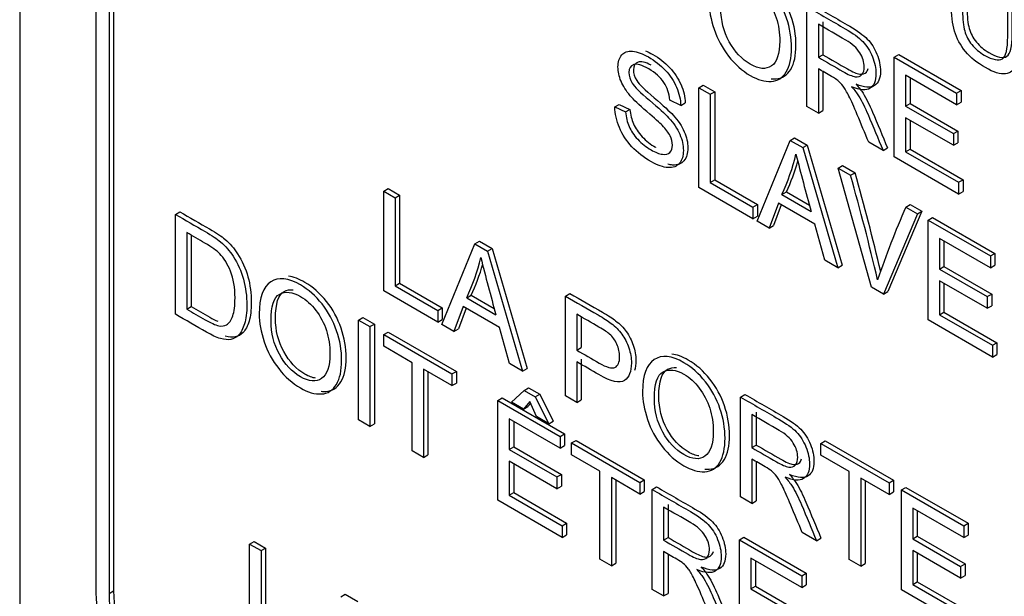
# Model space of a CAD drawing. Header units: inches. Extents: x 2 to 538, y -2 to 358.
# Tile 72 of 117: x 456.649 to 457.427, y 303.708 to 304.164. Entities that reach past the tile are written whole.
import ezdxf

# ---------------------------------------------------------------- set-up
doc = ezdxf.new("R2010")
doc.units = ezdxf.units.IN
doc.header["$MEASUREMENT"] = 0
doc.layers.add('Default', color=7, linetype='Continuous')
doc.layers.add('LAB30004', color=7, linetype='Continuous')

# ---------------------------------------------------------------- blocks, each defined once
blk = doc.blocks.new('SE6')
at = {"layer": 'LAB30004', "color": 7, "linetype": 'Continuous'}
for p, q in [((456.64875, 305.41654), (456.64875, 303.57942)), ((456.70885, 305.20221), (456.70885, 303.71619)), ((456.71946, 305.19609), (456.71946, 303.71006)), ((456.72299, 305.19813), (456.72299, 303.7121)), ((457.2714, 304.09536), (457.2714, 304.17438)), ((457.28041, 304.16045), (457.28041, 304.13432)), ((457.28395, 304.16249), (457.28395, 304.13636)), ((457.28041, 304.13432), (457.28395, 304.13636)), ((457.34047, 304.1345), (457.344, 304.13654)), ((457.344, 304.13654), (457.39331, 304.10807)), ((457.34047, 304.05548), (457.34047, 304.1345)), ((457.34047, 304.1345), (457.38978, 304.10603)), ((457.28041, 304.12522), (457.28041, 304.09016)), ((457.28395, 304.12318), (457.28395, 304.0922)), ((457.38978, 304.09678), (457.34944, 304.12007)), ((457.34944, 304.12007), (457.34944, 304.09573)), ((457.18587, 304.11026), (457.1894, 304.1123)), ((457.1894, 304.1123), (457.19842, 304.10709)), ((457.35297, 304.11803), (457.35297, 304.09777)), ((457.18587, 304.03123), (457.18587, 304.11026)), ((457.18587, 304.11026), (457.19488, 304.10505)), ((457.19488, 304.10505), (457.19842, 304.10709)), ((457.19488, 304.10505), (457.19488, 304.03528)), ((457.19842, 304.10709), (457.19842, 304.03732)), ((457.38978, 304.10603), (457.39331, 304.10807)), ((457.38978, 304.10603), (457.38978, 304.09678)), ((457.39331, 304.10807), (457.39331, 304.09882)), ((457.11939, 304.09501), (457.12292, 304.09705)), ((457.12292, 304.09705), (457.13144, 304.09308)), ((457.17157, 304.09627), (457.16292, 304.10048)), ((457.17157, 304.09627), (457.1751, 304.09831)), ((457.34944, 304.09573), (457.35297, 304.09777)), ((457.35297, 304.09777), (457.39072, 304.07598)), ((457.38978, 304.09678), (457.39331, 304.09882)), ((457.11939, 304.09501), (457.1279, 304.09104)), ((457.1279, 304.09104), (457.13144, 304.09308)), ((457.28041, 304.09016), (457.2714, 304.09536)), ((457.28041, 304.09016), (457.28395, 304.0922)), ((457.34944, 304.09573), (457.38718, 304.07394)), ((457.38718, 304.06468), (457.34944, 304.08648)), ((457.34944, 304.08648), (457.34944, 304.05961)), ((457.35297, 304.08443), (457.35297, 304.06165)), ((457.38718, 304.07394), (457.39072, 304.07598)), ((457.38718, 304.07394), (457.38718, 304.06468)), ((457.39072, 304.07598), (457.39072, 304.06672)), ((457.23194, 304.00463), (457.25803, 304.06859)), ((457.25803, 304.06859), (457.26157, 304.07063)), ((457.25803, 304.06859), (457.26805, 304.06281)), ((457.26157, 304.07063), (457.27159, 304.06485)), ((457.33154, 304.06063), (457.32021, 304.06718)), ((457.38718, 304.06468), (457.39072, 304.06672)), ((457.26805, 304.06281), (457.27159, 304.06485)), ((457.26805, 304.06281), (457.29578, 303.96778)), ((457.27159, 304.06485), (457.29931, 303.96982)), ((457.33154, 304.06063), (457.33508, 304.06268)), ((457.34944, 304.05961), (457.35297, 304.06165)), ((457.34944, 304.05961), (457.39137, 304.0354)), ((457.35297, 304.06165), (457.39491, 304.03744)), ((457.39137, 304.02609), (457.34047, 304.05548)), ((457.29605, 304.04664), (457.29959, 304.04868)), ((457.32251, 303.95235), (457.29605, 304.04664)), ((457.29605, 304.04664), (457.30589, 304.04096)), ((457.29959, 304.04868), (457.30942, 304.043)), ((457.30589, 304.04096), (457.30942, 304.043)), ((457.19488, 304.03528), (457.19842, 304.03732)), ((457.19488, 304.03528), (457.22862, 304.0158)), ((457.19842, 304.03732), (457.23216, 304.01784)), ((457.39137, 304.0354), (457.39491, 304.03744)), ((457.39137, 304.0354), (457.39137, 304.02609)), ((457.39491, 304.03744), (457.39491, 304.02813)), ((456.93662, 304.0284), (456.94016, 304.03044)), ((456.93662, 303.94938), (456.93662, 304.0284)), ((456.93662, 304.0284), (456.94559, 304.02322)), ((456.94016, 304.03044), (456.94913, 304.02526)), ((457.22862, 304.00655), (457.18587, 304.03123)), ((457.25157, 304.02574), (457.2551, 304.02778)), ((457.2551, 304.02778), (457.27339, 304.01722)), ((457.39137, 304.02609), (457.39491, 304.02813)), ((456.94559, 304.02322), (456.94913, 304.02526)), ((456.94559, 304.02322), (456.94559, 303.95351)), ((456.94913, 304.02526), (456.94913, 303.95555)), ((457.24879, 304.01883), (457.24146, 303.99914)), ((457.27761, 304.00219), (457.24879, 304.01883)), ((457.25157, 304.02574), (457.2747, 304.01239)), ((456.77185, 304.01003), (456.77538, 304.01207)), ((457.22862, 304.0158), (457.23216, 304.01784)), ((457.22862, 304.0158), (457.22862, 304.00655)), ((457.23216, 304.01784), (457.23216, 304.00859)), ((457.25107, 304.01751), (457.245, 304.00118)), ((457.36233, 304.01246), (457.33547, 303.94894)), ((457.34955, 304.01575), (457.35309, 304.01779)), ((457.34955, 304.01575), (457.35879, 304.01041)), ((457.35309, 304.01779), (457.36233, 304.01246)), ((457.35879, 304.01041), (457.36233, 304.01246)), ((456.77185, 303.93101), (456.77185, 304.01003)), ((457.22862, 304.00655), (457.23216, 304.00859)), ((457.24146, 303.99914), (457.23194, 304.00463)), ((457.35879, 304.01041), (457.33193, 303.9469)), ((457.36722, 304.00555), (457.37075, 304.00759)), ((457.36722, 303.92653), (457.36722, 304.00555)), ((457.36722, 304.00555), (457.41653, 303.97708)), ((457.37075, 304.00759), (457.42006, 303.97912)), ((456.78086, 303.99557), (456.78086, 303.93511)), ((457.24146, 303.99914), (457.245, 304.00118)), ((457.28544, 303.97374), (457.27761, 304.00219)), ((456.7844, 303.99323), (456.7844, 303.93715)), ((457.00879, 303.98673), (457.01233, 303.98878)), ((457.01233, 303.98878), (457.0223, 303.98302)), ((457.41653, 303.96778), (457.37623, 303.99104)), ((457.37623, 303.99104), (457.37623, 303.96675)), ((457.37977, 303.989), (457.37977, 303.96879)), ((456.98266, 303.9228), (457.00879, 303.98673)), ((457.00879, 303.98673), (457.01876, 303.98098)), ((457.01876, 303.98098), (457.0223, 303.98302)), ((457.01876, 303.98098), (457.04649, 303.88595)), ((457.0223, 303.98302), (457.05003, 303.88799)), ((457.29578, 303.96778), (457.28544, 303.97374)), ((457.41653, 303.97708), (457.42006, 303.97912)), ((457.41653, 303.97708), (457.41653, 303.96778)), ((457.42006, 303.97912), (457.42006, 303.96982)), ((457.29578, 303.96778), (457.29931, 303.96982)), ((457.37623, 303.96675), (457.37977, 303.96879)), ((457.37623, 303.96675), (457.41398, 303.94496)), ((457.37977, 303.96879), (457.41751, 303.947)), ((457.41653, 303.96778), (457.42006, 303.96982)), ((457.41398, 303.93571), (457.37623, 303.9575)), ((457.37623, 303.9575), (457.37623, 303.93058)), ((456.97933, 303.92472), (456.93662, 303.94938)), ((456.94559, 303.95351), (456.94913, 303.95555)), ((456.94559, 303.95351), (456.97933, 303.93403)), ((456.94913, 303.95555), (456.98287, 303.93607)), ((457.33193, 303.9469), (457.32251, 303.95235)), ((457.33193, 303.9469), (457.33547, 303.94894)), ((457.37977, 303.95546), (457.37977, 303.93262)), ((457.00228, 303.94396), (457.00582, 303.94601)), ((457.00228, 303.94396), (457.02541, 303.93061)), ((457.00582, 303.94601), (457.0241, 303.93545)), ((457.08037, 303.94541), (457.0839, 303.94745)), ((457.08037, 303.86639), (457.08037, 303.94541)), ((457.41398, 303.94496), (457.41751, 303.947)), ((457.41398, 303.94496), (457.41398, 303.93571)), ((457.41751, 303.947), (457.41751, 303.93775)), ((456.78086, 303.93511), (456.7844, 303.93715)), ((456.97933, 303.93403), (456.98287, 303.93607)), ((456.97933, 303.93403), (456.97933, 303.92472)), ((456.98287, 303.93607), (456.98287, 303.92676)), ((456.9995, 303.937), (456.99217, 303.91731)), ((457.00179, 303.93568), (456.99571, 303.91935)), ((457.02833, 303.92036), (456.9995, 303.937)), ((457.41398, 303.93571), (457.41751, 303.93775)), ((456.91673, 303.92638), (456.92026, 303.92842)), ((456.91673, 303.84736), (456.91673, 303.92638)), ((456.91673, 303.92638), (456.92574, 303.92118)), ((456.92026, 303.92842), (456.92928, 303.92322)), ((456.97933, 303.92472), (456.98287, 303.92676)), ((457.08934, 303.93098), (457.08934, 303.90259)), ((457.09287, 303.92856), (457.09287, 303.90463)), ((457.41812, 303.89714), (457.36722, 303.92653)), ((457.37623, 303.93058), (457.37977, 303.93262)), ((457.37623, 303.93058), (457.41812, 303.90639)), ((457.37977, 303.93262), (457.42166, 303.90844)), ((456.92574, 303.92118), (456.92928, 303.92322)), ((456.92574, 303.92118), (456.92574, 303.84215)), ((456.92928, 303.92322), (456.92928, 303.8442)), ((456.99217, 303.91731), (456.98266, 303.9228)), ((456.99217, 303.91731), (456.99571, 303.91935)), ((457.0362, 303.89189), (457.02833, 303.92036)), ((456.93667, 303.91487), (456.94021, 303.91691)), ((456.93667, 303.90561), (456.93667, 303.91487)), ((456.93667, 303.91487), (456.99063, 303.88372)), ((456.94021, 303.91691), (456.99416, 303.88576)), ((456.95912, 303.89265), (456.93667, 303.90561)), ((457.08934, 303.90259), (457.09287, 303.90463)), ((457.41812, 303.90639), (457.42166, 303.90844)), ((457.41812, 303.90639), (457.41812, 303.89714)), ((457.42166, 303.90844), (457.42166, 303.89918)), ((457.09287, 303.89538), (457.09287, 303.86325)), ((457.41812, 303.89714), (457.42166, 303.89918)), ((456.95912, 303.82289), (456.95912, 303.89265)), ((456.99063, 303.87446), (456.96813, 303.88745)), ((456.96813, 303.88745), (456.96813, 303.81768)), ((457.04649, 303.88595), (457.0362, 303.89189)), ((457.04649, 303.88595), (457.05003, 303.88799)), ((457.08934, 303.89333), (457.08934, 303.86121)), ((456.97167, 303.88541), (456.97167, 303.81972)), ((456.99063, 303.88372), (456.99416, 303.88576)), ((456.99063, 303.88372), (456.99063, 303.87446)), ((456.99416, 303.88576), (456.99416, 303.8765)), ((456.99063, 303.87446), (456.99416, 303.8765)), ((457.03761, 303.86142), (457.04763, 303.87068)), ((457.04763, 303.87068), (457.05117, 303.87272)), ((457.04763, 303.87068), (457.05646, 303.86558)), ((457.05117, 303.87272), (457.06, 303.86762)), ((457.02691, 303.86276), (457.03045, 303.86481)), ((457.03045, 303.86481), (457.07976, 303.83634)), ((457.05646, 303.86558), (457.06, 303.86762)), ((457.05646, 303.86558), (457.06716, 303.84436)), ((457.06, 303.86762), (457.0707, 303.8464)), ((457.08934, 303.86121), (457.08037, 303.86639)), ((457.08934, 303.86121), (457.09287, 303.86325)), ((457.21883, 303.86547), (457.22237, 303.86751)), ((457.21883, 303.78645), (457.21883, 303.86547)), ((457.02691, 303.78374), (457.02691, 303.86276)), ((457.02691, 303.86276), (457.07623, 303.83429)), ((457.04722, 303.85588), (457.03761, 303.86142)), ((457.05228, 303.86205), (457.04722, 303.85588)), ((457.04722, 303.85588), (457.05076, 303.85792)), ((457.05292, 303.86056), (457.05076, 303.85792)), ((457.05751, 303.84994), (457.05228, 303.86205)), ((456.92574, 303.84215), (456.91673, 303.84736)), ((457.07623, 303.82504), (457.03593, 303.84831)), ((457.03593, 303.84831), (457.03593, 303.82402)), ((457.06716, 303.84436), (457.05751, 303.84994)), ((457.2278, 303.85156), (457.2278, 303.82543)), ((457.23134, 303.8536), (457.23134, 303.82747)), ((456.92574, 303.84215), (456.92928, 303.8442)), ((457.03947, 303.84626), (457.03947, 303.82606)), ((457.06716, 303.84436), (457.0707, 303.8464)), ((457.07623, 303.83429), (457.07976, 303.83634)), ((457.07623, 303.83429), (457.07623, 303.82504)), ((457.07976, 303.83634), (457.07976, 303.82708)), ((457.03593, 303.82402), (457.03947, 303.82606)), ((457.03593, 303.82402), (457.07368, 303.80222)), ((457.03947, 303.82606), (457.07721, 303.80427)), ((457.07623, 303.82504), (457.07976, 303.82708)), ((457.08524, 303.82909), (457.08878, 303.83113)), ((457.08524, 303.81984), (457.08524, 303.82909)), ((457.08524, 303.82909), (457.1392, 303.79794)), ((457.08878, 303.83113), (457.14273, 303.79998)), ((457.2278, 303.82543), (457.23134, 303.82747)), ((457.28239, 303.82877), (457.28593, 303.83081)), ((457.28239, 303.81952), (457.28239, 303.82877)), ((457.28239, 303.82877), (457.33639, 303.79759)), ((457.28593, 303.83081), (457.33993, 303.79964)), ((456.96813, 303.81768), (456.95912, 303.82289)), ((456.96813, 303.81768), (456.97167, 303.81972)), ((457.10769, 303.80688), (457.08524, 303.81984)), ((457.2278, 303.81634), (457.2278, 303.78127)), ((457.30489, 303.80653), (457.28239, 303.81952)), ((457.07368, 303.79292), (457.03593, 303.81471)), ((457.03593, 303.81471), (457.03593, 303.78784)), ((457.03947, 303.81267), (457.03947, 303.78989)), ((457.23134, 303.81429), (457.23134, 303.78331)), ((457.07368, 303.80222), (457.07721, 303.80427)), ((457.07368, 303.80222), (457.07368, 303.79292)), ((457.07721, 303.80427), (457.07721, 303.79496)), ((457.10769, 303.73711), (457.10769, 303.80688)), ((457.1392, 303.78869), (457.1167, 303.80167)), ((457.1167, 303.80167), (457.1167, 303.7319)), ((457.30489, 303.73676), (457.30489, 303.80653)), ((457.33639, 303.78834), (457.3139, 303.80133)), ((457.3139, 303.80133), (457.3139, 303.73156)), ((457.07368, 303.79292), (457.07721, 303.79496)), ((457.12024, 303.79963), (457.12024, 303.73395)), ((457.1392, 303.79794), (457.14273, 303.79998)), ((457.1392, 303.79794), (457.1392, 303.78869)), ((457.14273, 303.79998), (457.14273, 303.79073)), ((457.14898, 303.79229), (457.15252, 303.79433)), ((457.31744, 303.79929), (457.31744, 303.7336)), ((457.33639, 303.79759), (457.33993, 303.79964)), ((457.33639, 303.79759), (457.33639, 303.78834)), ((457.33993, 303.79964), (457.33993, 303.79038)), ((457.34618, 303.79194), (457.34972, 303.79398)), ((457.34972, 303.79398), (457.39903, 303.76551)), ((457.03593, 303.78784), (457.03947, 303.78989)), ((457.03593, 303.78784), (457.07782, 303.76366)), ((457.03947, 303.78989), (457.08135, 303.7657)), ((457.1392, 303.78869), (457.14273, 303.79073)), ((457.14898, 303.71327), (457.14898, 303.79229)), ((457.2278, 303.78127), (457.21883, 303.78645)), ((457.33639, 303.78834), (457.33993, 303.79038)), ((457.34618, 303.71292), (457.34618, 303.79194)), ((457.34618, 303.79194), (457.39549, 303.76347)), ((457.07782, 303.75435), (457.02691, 303.78374)), ((457.158, 303.77835), (457.158, 303.75222)), ((457.16154, 303.7804), (457.16154, 303.75427)), ((457.2278, 303.78127), (457.23134, 303.78331)), ((457.39549, 303.75422), (457.35515, 303.77751)), ((457.35515, 303.77751), (457.35515, 303.75322)), ((457.35869, 303.77547), (457.35869, 303.75526)), ((457.07782, 303.76366), (457.08135, 303.7657)), ((457.07782, 303.76366), (457.07782, 303.75435)), ((457.08135, 303.7657), (457.08135, 303.7564)), ((457.39549, 303.76347), (457.39903, 303.76551)), ((457.39549, 303.76347), (457.39549, 303.75422)), ((457.39903, 303.76551), (457.39903, 303.75626)), ((457.07782, 303.75435), (457.08135, 303.7564)), ((457.158, 303.75222), (457.16154, 303.75427)), ((457.21806, 303.75241), (457.22159, 303.75445)), ((457.22159, 303.75445), (457.2709, 303.72598)), ((457.27893, 303.75175), (457.26764, 303.75827)), ((457.27893, 303.75175), (457.28247, 303.75379)), ((457.35515, 303.75322), (457.35869, 303.75526)), ((457.35869, 303.75526), (457.39643, 303.73347)), ((457.39549, 303.75422), (457.39903, 303.75626)), ((456.83058, 303.7491), (456.83412, 303.75114)), ((456.83058, 303.67008), (456.83058, 303.7491)), ((456.83058, 303.7491), (456.8396, 303.7439)), ((456.83412, 303.75114), (456.84313, 303.74594)), ((457.21806, 303.67339), (457.21806, 303.75241)), ((457.21806, 303.75241), (457.26737, 303.72394)), ((457.35515, 303.75322), (457.3929, 303.73143)), ((456.8396, 303.7439), (456.84313, 303.74594)), ((456.8396, 303.7439), (456.8396, 303.67413)), ((456.84313, 303.74594), (456.84313, 303.67617)), ((457.158, 303.74313), (457.158, 303.70806)), ((457.16154, 303.74108), (457.16154, 303.7101)), ((457.3929, 303.72212), (457.35515, 303.74392)), ((457.35515, 303.74392), (457.35515, 303.71705)), ((457.35869, 303.74187), (457.35869, 303.71909)), ((457.1167, 303.7319), (457.10769, 303.73711)), ((457.1167, 303.7319), (457.12024, 303.73395)), ((457.26737, 303.71469), (457.22707, 303.73795)), ((457.22707, 303.73795), (457.22707, 303.71366)), ((457.23061, 303.73591), (457.23061, 303.7157)), ((457.3139, 303.73156), (457.30489, 303.73676)), ((457.3139, 303.73156), (457.31744, 303.7336)), ((457.3929, 303.73143), (457.39643, 303.73347)), ((457.3929, 303.73143), (457.3929, 303.72212)), ((457.39643, 303.73347), (457.39643, 303.72416)), ((457.26737, 303.72394), (457.2709, 303.72598)), ((457.26737, 303.72394), (457.26737, 303.71469)), ((457.2709, 303.72598), (457.2709, 303.71673)), ((457.3929, 303.72212), (457.39643, 303.72416)), ((457.22707, 303.71366), (457.23061, 303.7157)), ((457.23061, 303.7157), (457.26831, 303.69394)), ((457.26737, 303.71469), (457.2709, 303.71673)), ((457.35515, 303.71705), (457.35869, 303.71909)), ((457.35515, 303.71705), (457.39709, 303.69284)), ((457.35869, 303.71909), (457.40062, 303.69488)), ((456.71946, 303.71006), (456.72299, 303.7121)), ((456.90275, 303.70744), (456.90628, 303.70948)), ((456.90628, 303.70948), (456.91626, 303.70372)), ((457.158, 303.70806), (457.14898, 303.71327)), ((457.158, 303.70806), (457.16154, 303.7101)), ((457.22707, 303.71366), (457.26477, 303.69189)), ((457.39709, 303.68353), (457.34618, 303.71292))]:
    blk.add_line(p, q, dxfattribs=at)
for centre, radius, start, end in [((457.10186, 304.09588), 0.16533, 334.89573, 346.65824), ((459.02397, 304.49858), 1.81558, 194.05263, 195.53276), ((457.10539, 304.09792), 0.16533, 334.89573, 343.98091), ((455.42128, 303.51059), 1.96178, 13.37957, 15.74721), ((455.41774, 303.50855), 1.96178, 13.2506, 15.74721), ((457.99483, 303.733), 0.70451, 156.33765, 161.35722), ((456.84532, 304.01698), 0.17312, 335.05426, 346.26608), ((458.49773, 304.34282), 1.52893, 193.88628, 195.64063), ((456.84885, 304.01902), 0.17312, 335.05426, 343.72237)]:
    blk.add_arc(centre, radius, start, end, dxfattribs=at)
for centre, major_axis in [((456.79724, 303.66515), (-0.0625, 0.10825)), ((456.79724, 303.66515), (-0.055, 0.09526)), ((456.80077, 303.6672), (-0.055, 0.09526))]:
    blk.add_ellipse(centre, major_axis=major_axis, ratio=0.57735, start_param=0.785398, end_param=2.356194, dxfattribs=at)
for points, knots in [([(457.43914, 304.19105), (457.43914, 304.17583), (457.43914, 304.16062), (457.43914, 304.14541), (457.43914, 304.13747), (457.43836, 304.13161), (457.43681, 304.12788), (457.43525, 304.12411), (457.43244, 304.12194), (457.42839, 304.12133), (457.42437, 304.12073), (457.41906, 304.12236), (457.40608, 304.12985), (457.40084, 304.13413), (457.39274, 304.14386), (457.38982, 304.14927), (457.38809, 304.15511), (457.38638, 304.16089), (457.3855, 304.16802), (457.3855, 304.17638), (457.3855, 304.19159), (457.3855, 304.2068), (457.3855, 304.22201)], [0, 0, 0, 0, 0.229428, 0.229428, 0.229428, 0.32578, 0.32578, 0.32578, 0.402508, 0.402508, 0.402508, 0.492742, 0.492742, 0.581096, 0.581096, 0.66945, 0.66945, 0.66945, 0.770579, 0.770579, 0.770579, 1, 1, 1, 1]), ([(457.39447, 304.21683), (457.39447, 304.20166), (457.39447, 304.18648), (457.39447, 304.1713), (457.39447, 304.16442), (457.39506, 304.15903), (457.39615, 304.15514), (457.39723, 304.1513), (457.39916, 304.14767), (457.40184, 304.14438), (457.40455, 304.14108), (457.40781, 304.13826), (457.41168, 304.13608), (457.41833, 304.13233), (457.42306, 304.13119), (457.42593, 304.13305), (457.42876, 304.13489), (457.43017, 304.14076), (457.43017, 304.15069), (457.43017, 304.16587), (457.43017, 304.18105), (457.43017, 304.19622)], [0, 0, 0, 0, 0.272262, 0.272262, 0.272262, 0.364317, 0.364317, 0.364317, 0.425042, 0.425042, 0.425042, 0.495556, 0.495556, 0.495556, 0.601555, 0.601555, 0.601555, 0.727736, 0.727736, 0.727736, 1, 1, 1, 1]), ([(457.398, 304.21888), (457.398, 304.2037), (457.398, 304.18852), (457.398, 304.17334), (457.398, 304.16646), (457.3986, 304.16107), (457.39969, 304.15718), (457.40077, 304.15334), (457.40269, 304.14971), (457.40538, 304.14643), (457.40809, 304.14312), (457.41134, 304.1403), (457.41522, 304.13812), (457.42186, 304.13437), (457.4266, 304.13323), (457.42947, 304.1351), (457.43229, 304.13693), (457.4337, 304.1428), (457.4337, 304.15274), (457.4337, 304.16791), (457.4337, 304.18309), (457.4337, 304.19827)], [0, 0, 0, 0, 0.272262, 0.272262, 0.272262, 0.364317, 0.364317, 0.364317, 0.425042, 0.425042, 0.425042, 0.495556, 0.495556, 0.495556, 0.601555, 0.601555, 0.601555, 0.727736, 0.727736, 0.727736, 1, 1, 1, 1]), ([(457.19399, 304.17854), (457.19399, 304.19157), (457.19704, 304.20006), (457.2031, 304.20398), (457.20918, 304.20791), (457.21703, 304.20708), (457.23292, 304.19791), (457.23861, 304.19284), (457.24872, 304.18006), (457.25255, 304.17301), (457.25523, 304.16521), (457.25789, 304.15748), (457.25919, 304.14967), (457.25919, 304.13379), (457.25778, 304.12746), (457.25501, 304.12275), (457.25221, 304.11802), (457.24827, 304.11555), (457.24317, 304.11523), (457.23803, 304.11492), (457.23251, 304.1165), (457.22017, 304.12362), (457.21444, 304.12872), (457.20938, 304.13527), (457.20435, 304.14178), (457.2005, 304.14886), (457.19791, 304.15656), (457.1953, 304.16429), (457.19399, 304.1716), (457.19399, 304.17854)], [0, 0, 0, 0, 0.13328, 0.13328, 0.13328, 0.256366, 0.256366, 0.336868, 0.336868, 0.41737, 0.41737, 0.41737, 0.504955, 0.504955, 0.593708, 0.593708, 0.593708, 0.674345, 0.674345, 0.674345, 0.752839, 0.752839, 0.837975, 0.837975, 0.837975, 0.918261, 0.918261, 0.918261, 1, 1, 1, 1]), ([(457.24322, 304.11734), (457.2444, 304.11723), (457.24556, 304.1172), (457.2467, 304.11728), (457.2518, 304.11759), (457.25574, 304.12006), (457.25854, 304.12479), (457.26132, 304.1295), (457.26273, 304.13583), (457.26273, 304.15171), (457.26143, 304.15952), (457.25877, 304.16725), (457.25608, 304.17506), (457.25226, 304.1821), (457.24215, 304.19488), (457.23646, 304.19995), (457.22537, 304.20635), (457.22101, 304.20794), (457.21709, 304.20835)], [0.3081969, 0.3081969, 0.3081969, 0.3081969, 0.3256551, 0.3256551, 0.3256551, 0.4062923, 0.4062923, 0.4062923, 0.4950452, 0.4950452, 0.5826302, 0.5826302, 0.5826302, 0.6631321, 0.6631321, 0.7436341, 0.7436341, 0.8051488, 0.8051488, 0.8051488, 0.8051488]), ([(457.20328, 304.17291), (457.20328, 304.16345), (457.20551, 304.15464), (457.21435, 304.1386), (457.21985, 304.13274), (457.23333, 304.12496), (457.23893, 304.12446), (457.24767, 304.13045), (457.24986, 304.13703), (457.24986, 304.15354), (457.24895, 304.15969), (457.24708, 304.16555), (457.24521, 304.17144), (457.24244, 304.1767), (457.23884, 304.1814), (457.23519, 304.18618), (457.23119, 304.18981), (457.22031, 304.1961), (457.2148, 304.1967), (457.2102, 304.19431), (457.20558, 304.1919), (457.20328, 304.18479), (457.20328, 304.17291)], [0, 0, 0, 0, 0.125466, 0.125466, 0.250932, 0.250932, 0.378104, 0.378104, 0.505277, 0.505277, 0.585007, 0.585007, 0.585007, 0.663907, 0.663907, 0.663907, 0.74286, 0.74286, 0.854511, 0.854511, 0.854511, 1, 1, 1, 1]), ([(457.2714, 304.17438), (457.28149, 304.16855), (457.29158, 304.16273), (457.30168, 304.1569), (457.30778, 304.15338), (457.31238, 304.14999), (457.31875, 304.14347), (457.32125, 304.13955), (457.32317, 304.13482), (457.32506, 304.13014), (457.32599, 304.12567), (457.32599, 304.11568), (457.32444, 304.1119), (457.31816, 304.10785), (457.31333, 304.10816), (457.30673, 304.11098)], [0, 0, 0, 0, 0.31863, 0.31863, 0.31863, 0.446415, 0.446415, 0.5742, 0.5742, 0.5742, 0.693195, 0.693195, 0.846597, 0.846597, 1, 1, 1, 1]), ([(457.27493, 304.17642), (457.28502, 304.1706), (457.29512, 304.16477), (457.30521, 304.15894), (457.31131, 304.15542), (457.31591, 304.15203), (457.32229, 304.14551), (457.32479, 304.14159), (457.3267, 304.13686), (457.32859, 304.13218), (457.32952, 304.12771), (457.32952, 304.11772), (457.32798, 304.11394), (457.32169, 304.10989), (457.31687, 304.1102), (457.31026, 304.11302)], [0, 0, 0, 0, 0.31863, 0.31863, 0.31863, 0.446415, 0.446415, 0.5742, 0.5742, 0.5742, 0.693195, 0.693195, 0.846597, 0.846597, 1, 1, 1, 1]), ([(457.28041, 304.13432), (457.28689, 304.13058), (457.29337, 304.12684), (457.29985, 304.12309), (457.30395, 304.12073), (457.30723, 304.11931), (457.30955, 304.11897), (457.31186, 304.11863), (457.31365, 304.11918), (457.31611, 304.12207), (457.3167, 304.12409), (457.3167, 304.1304), (457.31552, 304.13414), (457.31315, 304.13792), (457.31081, 304.14167), (457.30709, 304.14504), (457.30204, 304.14796), (457.29483, 304.15212), (457.28762, 304.15629), (457.28041, 304.16045)], [0, 0, 0, 0, 0.228605, 0.228605, 0.228605, 0.344178, 0.344178, 0.344178, 0.420391, 0.420391, 0.496604, 0.496604, 0.607035, 0.607035, 0.607035, 0.745739, 0.745739, 0.745739, 1, 1, 1, 1]), ([(457.1279, 304.09104), (457.12831, 304.08681), (457.12922, 304.08302), (457.13073, 304.07958), (457.13221, 304.07617), (457.13446, 304.0728), (457.13756, 304.06943), (457.14069, 304.06602), (457.1442, 304.06328), (457.15149, 304.05907), (457.15454, 304.05789), (457.15718, 304.05757), (457.15981, 304.05726), (457.16178, 304.05771), (457.16305, 304.05907), (457.16434, 304.06046), (457.16501, 304.06231), (457.16501, 304.06714), (457.16437, 304.06967), (457.16182, 304.07482), (457.15978, 304.07753), (457.15691, 304.0805), (457.1551, 304.08237), (457.15103, 304.08599), (457.14475, 304.09135), (457.13851, 304.09668), (457.13414, 304.10084), (457.13159, 304.10389), (457.12838, 304.10774), (457.12595, 304.11157), (457.12435, 304.11543), (457.12278, 304.11925), (457.12194, 304.12303), (457.12194, 304.13065), (457.12294, 304.13376), (457.1249, 304.13615), (457.12684, 304.13852), (457.12968, 304.13949), (457.13346, 304.13909), (457.1372, 304.1387), (457.14138, 304.1372), (457.14598, 304.1346), (457.15103, 304.13174), (457.1555, 304.1281), (457.15932, 304.12406), (457.1632, 304.11995), (457.16615, 304.11543), (457.16824, 304.1106), (457.17035, 304.10574), (457.17143, 304.10092), (457.17157, 304.09627)], [0, 0, 0, 0, 0.049979, 0.049979, 0.049979, 0.098592, 0.098592, 0.098592, 0.157462, 0.157462, 0.209406, 0.209406, 0.209406, 0.249949, 0.249949, 0.249949, 0.286315, 0.286315, 0.322682, 0.322682, 0.359049, 0.359049, 0.359049, 0.428646, 0.428646, 0.428646, 0.50519, 0.50519, 0.50519, 0.559043, 0.559043, 0.559043, 0.609611, 0.609611, 0.665309, 0.665309, 0.665309, 0.726736, 0.726736, 0.726736, 0.797496, 0.797496, 0.797496, 0.872884, 0.872884, 0.872884, 0.937102, 0.937102, 0.937102, 1, 1, 1, 1]), ([(457.14366, 304.13945), (457.14553, 304.13873), (457.14748, 304.13779), (457.14952, 304.13664), (457.15457, 304.13378), (457.15903, 304.13015), (457.16286, 304.1261), (457.16674, 304.12199), (457.16969, 304.11748), (457.17178, 304.11264), (457.17388, 304.10779), (457.17497, 304.10296), (457.1751, 304.09831)], [0.7661796, 0.7661796, 0.7661796, 0.7661796, 0.7974957, 0.7974957, 0.7974957, 0.8728842, 0.8728842, 0.8728842, 0.937102, 0.937102, 0.937102, 1, 1, 1, 1]), ([(457.28395, 304.13636), (457.29043, 304.13262), (457.29691, 304.12888), (457.30339, 304.12514), (457.30749, 304.12277), (457.31077, 304.12135), (457.31309, 304.12101), (457.31539, 304.12067), (457.31719, 304.12122), (457.31905, 304.12341), (457.31951, 304.12431), (457.31981, 304.12536)], [0, 0, 0, 0, 0.2286052, 0.2286052, 0.2286052, 0.3441784, 0.3441784, 0.3441784, 0.4203912, 0.4203912, 0.4597182, 0.4597182, 0.4597182, 0.4597182]), ([(457.16292, 304.10048), (457.16246, 304.10568), (457.16087, 304.11039), (457.1555, 304.11854), (457.15153, 304.12208), (457.14083, 304.12826), (457.13687, 304.12939), (457.13186, 304.12766), (457.13064, 304.12558), (457.13064, 304.11948), (457.1315, 304.11662), (457.13328, 304.1138), (457.13505, 304.111), (457.13956, 304.10644), (457.14689, 304.10027), (457.15421, 304.0941), (457.15927, 304.08954), (457.16201, 304.08654), (457.166, 304.08216), (457.16893, 304.07776), (457.17275, 304.06904), (457.17366, 304.06478), (457.17366, 304.05637), (457.17266, 304.053), (457.17057, 304.05048), (457.16849, 304.04798), (457.16551, 304.04682), (457.1616, 304.04703), (457.15772, 304.04724), (457.15331, 304.04872), (457.14229, 304.05508), (457.13715, 304.0591), (457.13296, 304.06357), (457.12875, 304.06805), (457.12549, 304.07308), (457.12076, 304.08423), (457.11953, 304.08967), (457.11939, 304.09501)], [0, 0, 0, 0, 0.056779, 0.056779, 0.113558, 0.113558, 0.172805, 0.172805, 0.232053, 0.232053, 0.283656, 0.283656, 0.283656, 0.363923, 0.363923, 0.363923, 0.450643, 0.450643, 0.450643, 0.510421, 0.510421, 0.570199, 0.570199, 0.629977, 0.629977, 0.629977, 0.695177, 0.695177, 0.695177, 0.766665, 0.766665, 0.856859, 0.856859, 0.856859, 0.92843, 0.92843, 1, 1, 1, 1]), ([(457.14811, 304.12811), (457.14353, 304.13053), (457.14014, 304.13134), (457.1354, 304.1297), (457.13417, 304.12762), (457.13417, 304.12152), (457.13504, 304.11866), (457.13681, 304.11585), (457.13858, 304.11304), (457.1431, 304.10848), (457.15043, 304.10231), (457.15775, 304.09614), (457.16281, 304.09158), (457.16554, 304.08859), (457.16954, 304.08421), (457.17246, 304.07981), (457.17629, 304.07108), (457.1772, 304.06682), (457.1772, 304.05841), (457.1762, 304.05504), (457.1741, 304.05252), (457.17203, 304.05002), (457.16905, 304.04886), (457.16513, 304.04907), (457.16393, 304.04914), (457.16268, 304.04933), (457.16138, 304.04964)], [0.1199982, 0.1199982, 0.1199982, 0.1199982, 0.1728053, 0.1728053, 0.2320529, 0.2320529, 0.2836555, 0.2836555, 0.2836555, 0.3639225, 0.3639225, 0.3639225, 0.4506428, 0.4506428, 0.4506428, 0.5104208, 0.5104208, 0.5701988, 0.5701988, 0.6299767, 0.6299767, 0.6299767, 0.695177, 0.695177, 0.695177, 0.7173355, 0.7173355, 0.7173355, 0.7173355]), ([(457.32021, 304.06718), (457.3172, 304.0744), (457.3142, 304.08162), (457.31119, 304.08884), (457.30859, 304.0951), (457.30636, 304.09999), (457.30463, 304.10351), (457.30292, 304.107), (457.3014, 304.10964), (457.30004, 304.11142), (457.2987, 304.11317), (457.29735, 304.11466), (457.29594, 304.11589), (457.29491, 304.11679), (457.29321, 304.11784), (457.29088, 304.11918), (457.28739, 304.12119), (457.2839, 304.12321), (457.28041, 304.12522)], [0, 0, 0, 0, 0.307176, 0.307176, 0.307176, 0.516403, 0.516403, 0.516403, 0.634791, 0.634791, 0.634791, 0.716811, 0.716811, 0.716811, 0.809183, 0.809183, 0.809183, 1, 1, 1, 1]), ([(457.31026, 304.11302), (457.31268, 304.11026), (457.3145, 304.10789), (457.31573, 304.10592), (457.31842, 304.1016), (457.32087, 304.09659), (457.32324, 304.09101), (457.32725, 304.08158), (457.33113, 304.07212), (457.33508, 304.06268)], [0, 0, 0, 0, 0.159921, 0.159921, 0.159921, 0.453842, 0.453842, 0.453842, 1, 1, 1, 1]), ([(457.30673, 304.11098), (457.30914, 304.10822), (457.31096, 304.10585), (457.31219, 304.10388), (457.31489, 304.09955), (457.31734, 304.09455), (457.31971, 304.08897), (457.32371, 304.07954), (457.3276, 304.07008), (457.33154, 304.06063)], [0, 0, 0, 0, 0.159921, 0.159921, 0.159921, 0.453842, 0.453842, 0.453842, 1, 1, 1, 1]), ([(457.13144, 304.09308), (457.13185, 304.08885), (457.13276, 304.08506), (457.13426, 304.08162), (457.13575, 304.07821), (457.138, 304.07484), (457.14109, 304.07147), (457.14423, 304.06807), (457.14774, 304.06532), (457.15163, 304.06308), (457.15165, 304.06307), (457.15166, 304.06306)], [0, 0, 0, 0, 0.0499793, 0.0499793, 0.0499793, 0.0985922, 0.0985922, 0.0985922, 0.1574618, 0.1574618, 0.1577328, 0.1577328, 0.1577328, 0.1577328]), ([(456.77538, 304.01207), (456.78324, 304.00753), (456.79111, 304.00299), (456.79897, 303.99845), (456.80425, 303.9954), (456.80835, 303.99267), (456.81112, 303.99028), (456.81503, 303.98691), (456.81841, 303.98313), (456.82114, 303.97887), (456.82476, 303.97322), (456.82747, 303.96717), (456.82925, 303.96068), (456.83104, 303.95413), (456.83193, 303.94735), (456.83193, 303.93431), (456.83134, 303.92934), (456.82888, 303.92151), (456.82733, 303.91856), (456.82547, 303.91659), (456.82358, 303.9146), (456.82146, 303.91349), (456.81923, 303.91304), (456.81703, 303.9126), (456.81441, 303.91285), (456.81129, 303.91376)], [0, 0, 0, 0, 0.1506395, 0.1506395, 0.1506395, 0.2287129, 0.2287129, 0.2287129, 0.300504, 0.300504, 0.300504, 0.3924266, 0.3924266, 0.3924266, 0.4898277, 0.4898277, 0.5740468, 0.5740468, 0.6582658, 0.6582658, 0.6582658, 0.7147151, 0.7147151, 0.7147151, 0.7702056, 0.7702056, 0.7702056, 0.7702056]), ([(456.77185, 304.01003), (456.77971, 304.00549), (456.78757, 304.00095), (456.79543, 303.99641), (456.80071, 303.99336), (456.80481, 303.99063), (456.80759, 303.98824), (456.81149, 303.98487), (456.81487, 303.98109), (456.81761, 303.97683), (456.82123, 303.97118), (456.82393, 303.96513), (456.82571, 303.95864), (456.8275, 303.95209), (456.8284, 303.94531), (456.8284, 303.93227), (456.8278, 303.9273), (456.82535, 303.91947), (456.8238, 303.91652), (456.82193, 303.91455), (456.82005, 303.91256), (456.81792, 303.91145), (456.81569, 303.911), (456.81343, 303.91055), (456.81073, 303.91082), (456.8075, 303.91179), (456.80434, 303.91274), (456.80067, 303.91437), (456.79652, 303.91676), (456.7883, 303.92151), (456.78007, 303.92626), (456.77185, 303.93101)], [0, 0, 0, 0, 0.150639, 0.150639, 0.150639, 0.228713, 0.228713, 0.228713, 0.300504, 0.300504, 0.300504, 0.392427, 0.392427, 0.392427, 0.489828, 0.489828, 0.574047, 0.574047, 0.658266, 0.658266, 0.658266, 0.714715, 0.714715, 0.714715, 0.771729, 0.771729, 0.771729, 0.842399, 0.842399, 0.842399, 1, 1, 1, 1]), ([(456.78086, 303.93511), (456.78573, 303.9323), (456.7906, 303.92948), (456.79548, 303.92667), (456.79998, 303.92407), (456.80354, 303.92249), (456.80613, 303.92194), (456.80869, 303.92139), (456.81073, 303.9216), (456.81223, 303.92252), (456.81436, 303.92382), (456.81606, 303.92614), (456.81729, 303.92964), (456.8185, 303.93308), (456.81906, 303.93787), (456.81906, 303.95212), (456.81792, 303.95914), (456.81556, 303.96497), (456.81321, 303.97076), (456.81037, 303.97538), (456.80695, 303.97888), (456.80455, 303.98134), (456.80062, 303.98411), (456.79525, 303.98726), (456.79045, 303.99008), (456.78566, 303.9928), (456.78086, 303.99557)], [0, 0, 0, 0, 0.131494, 0.131494, 0.131494, 0.228333, 0.228333, 0.228333, 0.2925, 0.2925, 0.2925, 0.383753, 0.383753, 0.383753, 0.499109, 0.499109, 0.657976, 0.657976, 0.657976, 0.764038, 0.764038, 0.764038, 0.870554, 0.870554, 0.870554, 1, 1, 1, 1]), ([(456.83819, 303.93119), (456.83819, 303.94423), (456.84124, 303.95272), (456.84729, 303.95664), (456.85337, 303.96057), (456.86122, 303.95974), (456.87716, 303.95054), (456.88281, 303.94549), (456.89291, 303.93272), (456.89678, 303.92564), (456.89943, 303.91786), (456.90205, 303.91014), (456.90339, 303.90233), (456.90339, 303.88645), (456.90202, 303.88009), (456.8992, 303.87541), (456.89637, 303.87071), (456.8925, 303.86818), (456.88736, 303.86789), (456.88225, 303.8676), (456.87671, 303.8692), (456.86437, 303.87633), (456.85863, 303.88138), (456.85358, 303.88792), (456.84854, 303.89444), (456.8447, 303.90151), (456.83951, 303.91692), (456.83819, 303.92425), (456.83819, 303.93119)], [0, 0, 0, 0, 0.133293, 0.133293, 0.133293, 0.2559, 0.2559, 0.33667, 0.33667, 0.41744, 0.41744, 0.41744, 0.505036, 0.505036, 0.593799, 0.593799, 0.593799, 0.674439, 0.674439, 0.674439, 0.752881, 0.752881, 0.83796, 0.83796, 0.83796, 0.91898, 0.91898, 1, 1, 1, 1]), ([(456.88723, 303.87004), (456.88847, 303.8699), (456.8897, 303.86986), (456.8909, 303.86993), (456.89604, 303.87022), (456.8999, 303.87276), (456.90273, 303.87745), (456.90556, 303.88213), (456.90692, 303.88849), (456.90692, 303.90437), (456.90558, 303.91218), (456.90296, 303.9199), (456.90032, 303.92769), (456.89645, 303.93476), (456.88634, 303.94753), (456.8807, 303.95258), (456.8696, 303.95898), (456.86527, 303.96057), (456.86137, 303.961)], [0.3071523, 0.3071523, 0.3071523, 0.3071523, 0.3255615, 0.3255615, 0.3255615, 0.4062012, 0.4062012, 0.4062012, 0.4949643, 0.4949643, 0.5825595, 0.5825595, 0.5825595, 0.6633295, 0.6633295, 0.7440995, 0.7440995, 0.8048828, 0.8048828, 0.8048828, 0.8048828]), ([(456.84752, 303.92554), (456.84752, 303.91608), (456.84971, 303.9073), (456.85412, 303.89933), (456.85858, 303.89128), (456.86409, 303.88537), (456.87752, 303.87762), (456.88313, 303.87712), (456.8875, 303.88011), (456.89189, 303.88313), (456.8941, 303.88966), (456.8941, 303.90617), (456.89314, 303.91234), (456.88941, 303.92407), (456.88668, 303.92932), (456.88303, 303.93406), (456.8794, 303.93877), (456.87538, 303.94247), (456.8645, 303.94875), (456.85899, 303.94936), (456.85439, 303.94696), (456.84977, 303.94456), (456.84752, 303.93742), (456.84752, 303.92554)], [0, 0, 0, 0, 0.129015, 0.129015, 0.129015, 0.242765, 0.242765, 0.358853, 0.358853, 0.358853, 0.49422, 0.49422, 0.579088, 0.579088, 0.663956, 0.663956, 0.663956, 0.742913, 0.742913, 0.85457, 0.85457, 0.85457, 1, 1, 1, 1]), ([(456.85106, 303.92758), (456.85106, 303.93946), (456.85331, 303.9466), (456.85793, 303.94901), (456.86007, 303.95012), (456.86241, 303.95058), (456.86494, 303.95039)], [0, 0, 0, 0, 0.1454297, 0.1454297, 0.1454297, 0.1973753, 0.1973753, 0.1973753, 0.1973753]), ([(457.08037, 303.94541), (457.08896, 303.94045), (457.09755, 303.93549), (457.10614, 303.93053), (457.11069, 303.9279), (457.11415, 303.92564), (457.11657, 303.92378), (457.11994, 303.92117), (457.12271, 303.91833), (457.12499, 303.91518), (457.12724, 303.91205), (457.12909, 303.90845), (457.1305, 303.90438), (457.1319, 303.90033), (457.13255, 303.89636), (457.13255, 303.88568), (457.13073, 303.88106), (457.12699, 303.87853), (457.1233, 303.87604), (457.11661, 303.87754), (457.10691, 303.88319), (457.10106, 303.8866), (457.0952, 303.88995), (457.08934, 303.89333)], [0, 0, 0, 0, 0.216608, 0.216608, 0.216608, 0.304503, 0.304503, 0.304503, 0.380968, 0.380968, 0.380968, 0.454003, 0.454003, 0.454003, 0.534258, 0.534258, 0.671225, 0.671225, 0.671225, 0.852277, 0.852277, 0.852277, 1, 1, 1, 1]), ([(457.0839, 303.94745), (457.09249, 303.94249), (457.10108, 303.93753), (457.10967, 303.93257), (457.11423, 303.92994), (457.11769, 303.92768), (457.1201, 303.92582), (457.12347, 303.92321), (457.12625, 303.92038), (457.12853, 303.91722), (457.13078, 303.9141), (457.13262, 303.91049), (457.13403, 303.90642), (457.13544, 303.90237), (457.13608, 303.8984), (457.13608, 303.89131), (457.13569, 303.88863), (457.13488, 303.88641)], [0, 0, 0, 0, 0.2166084, 0.2166084, 0.2166084, 0.3045026, 0.3045026, 0.3045026, 0.380968, 0.380968, 0.380968, 0.4540032, 0.4540032, 0.4540032, 0.5342576, 0.5342576, 0.5981921, 0.5981921, 0.5981921, 0.5981921]), ([(456.7844, 303.93715), (456.78927, 303.93434), (456.79414, 303.93152), (456.79901, 303.92871), (456.80142, 303.92732), (456.80355, 303.92623), (456.80541, 303.92542)], [0, 0, 0, 0, 0.1314938, 0.1314938, 0.1314938, 0.1831732, 0.1831732, 0.1831732, 0.1831732]), ([(456.88279, 303.88036), (456.8802, 303.88072), (456.87736, 303.88179), (456.86763, 303.88741), (456.86212, 303.89332), (456.85766, 303.90137), (456.85324, 303.90934), (456.85106, 303.91812), (456.85106, 303.92758)], [0.7044503, 0.7044503, 0.7044503, 0.7044503, 0.7572348, 0.7572348, 0.8709847, 0.8709847, 0.8709847, 1, 1, 1, 1]), ([(457.08934, 303.90259), (457.09524, 303.89918), (457.10115, 303.89577), (457.10705, 303.89236), (457.11292, 303.88897), (457.11707, 303.88784), (457.11953, 303.88894), (457.12201, 303.89006), (457.12326, 303.89289), (457.12326, 303.90077), (457.12253, 303.90403), (457.11962, 303.91045), (457.1177, 303.91313), (457.11534, 303.91523), (457.11383, 303.91657), (457.11101, 303.91847), (457.10687, 303.92086), (457.10102, 303.92423), (457.09518, 303.9276), (457.08934, 303.93098)], [0, 0, 0, 0, 0.215463, 0.215463, 0.215463, 0.375648, 0.375648, 0.375648, 0.501275, 0.501275, 0.592246, 0.592246, 0.683217, 0.683217, 0.683217, 0.786755, 0.786755, 0.786755, 1, 1, 1, 1]), ([(457.14138, 303.86965), (457.14138, 303.88269), (457.14443, 303.89118), (457.15049, 303.8951), (457.15656, 303.89903), (457.16442, 303.8982), (457.18036, 303.889), (457.186, 303.884), (457.19106, 303.87756), (457.19609, 303.87115), (457.19998, 303.8641), (457.20262, 303.85637), (457.20528, 303.84859), (457.20658, 303.84079), (457.20658, 303.82491), (457.20522, 303.81855), (457.20244, 303.81384), (457.19965, 303.80912), (457.1957, 303.80664), (457.19056, 303.80635), (457.18545, 303.80606), (457.1799, 303.80766), (457.16756, 303.81479), (457.16187, 303.81981), (457.15677, 303.82638), (457.15172, 303.83288), (457.14789, 303.83997), (457.1427, 303.85537), (457.14138, 303.86271), (457.14138, 303.86965)], [0, 0, 0, 0, 0.133273, 0.133273, 0.133273, 0.256143, 0.256143, 0.337086, 0.337086, 0.337086, 0.417206, 0.417206, 0.417206, 0.504862, 0.504862, 0.593686, 0.593686, 0.593686, 0.674482, 0.674482, 0.674482, 0.752908, 0.752908, 0.83797, 0.83797, 0.83797, 0.918985, 0.918985, 1, 1, 1, 1]), ([(457.19063, 303.80848), (457.1918, 303.80836), (457.19296, 303.80833), (457.19409, 303.80839), (457.19924, 303.80868), (457.20319, 303.81116), (457.20597, 303.81588), (457.20875, 303.82059), (457.21012, 303.82695), (457.21012, 303.84283), (457.20882, 303.85063), (457.20616, 303.85842), (457.20352, 303.86614), (457.19963, 303.87319), (457.19459, 303.8796), (457.18954, 303.88604), (457.18389, 303.89104), (457.17278, 303.89746), (457.16842, 303.89905), (457.16451, 303.89946)], [0.308139, 0.308139, 0.308139, 0.308139, 0.3255179, 0.3255179, 0.3255179, 0.4063136, 0.4063136, 0.4063136, 0.4951379, 0.4951379, 0.5827936, 0.5827936, 0.5827936, 0.6629137, 0.6629137, 0.6629137, 0.7438568, 0.7438568, 0.8050777, 0.8050777, 0.8050777, 0.8050777]), ([(457.15071, 303.86405), (457.15071, 303.85453), (457.1529, 303.84575), (457.15732, 303.83779), (457.16176, 303.82978), (457.16729, 303.82383), (457.18072, 303.81607), (457.18632, 303.81558), (457.19069, 303.81857), (457.19508, 303.82158), (457.19729, 303.82811), (457.19729, 303.84468), (457.19634, 303.8508), (457.1926, 303.86253), (457.18987, 303.86778), (457.18623, 303.87257), (457.18264, 303.87728), (457.17858, 303.88093), (457.1677, 303.88721), (457.16223, 303.88784), (457.15764, 303.8854), (457.15306, 303.88296), (457.15071, 303.87588), (457.15071, 303.86405)], [0, 0, 0, 0, 0.129296, 0.129296, 0.129296, 0.243045, 0.243045, 0.359132, 0.359132, 0.359132, 0.493969, 0.493969, 0.579203, 0.579203, 0.664437, 0.664437, 0.664437, 0.743293, 0.743293, 0.854806, 0.854806, 0.854806, 1, 1, 1, 1]), ([(457.15425, 303.86609), (457.15425, 303.87792), (457.1566, 303.885), (457.16117, 303.88744), (457.16333, 303.88859), (457.16569, 303.88906), (457.16824, 303.88885)], [0, 0, 0, 0, 0.1451943, 0.1451943, 0.1451943, 0.1976466, 0.1976466, 0.1976466, 0.1976466]), ([(457.18599, 303.81882), (457.1834, 303.81918), (457.18056, 303.82025), (457.17082, 303.82587), (457.16529, 303.83182), (457.16085, 303.83983), (457.15644, 303.84779), (457.15425, 303.85658), (457.15425, 303.86609)], [0.7041346, 0.7041346, 0.7041346, 0.7041346, 0.7569549, 0.7569549, 0.8707041, 0.8707041, 0.8707041, 1, 1, 1, 1]), ([(457.21883, 303.86547), (457.22891, 303.85965), (457.23899, 303.85383), (457.24906, 303.84801), (457.25516, 303.84449), (457.25981, 303.84113), (457.26295, 303.83789), (457.26613, 303.83462), (457.26869, 303.83064), (457.2706, 303.82596), (457.27252, 303.82126), (457.27342, 303.81676), (457.27342, 303.80682), (457.27187, 303.80298), (457.26559, 303.79894), (457.26072, 303.79928), (457.25416, 303.80206)], [0, 0, 0, 0, 0.318092, 0.318092, 0.318092, 0.466219, 0.466219, 0.466219, 0.573835, 0.573835, 0.573835, 0.693739, 0.693739, 0.846869, 0.846869, 1, 1, 1, 1]), ([(457.22237, 303.86751), (457.23244, 303.86169), (457.24252, 303.85587), (457.2526, 303.85006), (457.2587, 303.84653), (457.26334, 303.84317), (457.26649, 303.83993), (457.26967, 303.83666), (457.27222, 303.83268), (457.27414, 303.828), (457.27606, 303.8233), (457.27696, 303.8188), (457.27696, 303.80886), (457.27541, 303.80502), (457.26913, 303.80098), (457.26425, 303.80132), (457.2577, 303.8041)], [0, 0, 0, 0, 0.318092, 0.318092, 0.318092, 0.466219, 0.466219, 0.466219, 0.573835, 0.573835, 0.573835, 0.693739, 0.693739, 0.846869, 0.846869, 1, 1, 1, 1]), ([(457.2278, 303.82543), (457.23428, 303.82169), (457.24076, 303.81795), (457.24724, 303.81421), (457.25139, 303.81182), (457.25462, 303.81042), (457.25694, 303.81008), (457.2593, 303.80973), (457.26108, 303.81027), (457.26227, 303.81174), (457.26346, 303.81323), (457.26409, 303.81521), (457.26409, 303.82152), (457.26295, 303.82528), (457.26058, 303.82901), (457.25819, 303.83278), (457.25453, 303.83613), (457.24943, 303.83908), (457.24222, 303.84324), (457.23501, 303.8474), (457.2278, 303.85156)], [0, 0, 0, 0, 0.228526, 0.228526, 0.228526, 0.344064, 0.344064, 0.344064, 0.424521, 0.424521, 0.424521, 0.498908, 0.498908, 0.606693, 0.606693, 0.606693, 0.745833, 0.745833, 0.745833, 1, 1, 1, 1]), ([(457.23134, 303.82747), (457.23782, 303.82373), (457.2443, 303.81999), (457.25078, 303.81625), (457.25492, 303.81386), (457.25815, 303.81246), (457.26048, 303.81212), (457.26284, 303.81177), (457.26462, 303.81231), (457.2658, 303.81378), (457.26641, 303.81453), (457.26687, 303.81542), (457.26718, 303.81644)], [0, 0, 0, 0, 0.2285257, 0.2285257, 0.2285257, 0.3440636, 0.3440636, 0.3440636, 0.4245209, 0.4245209, 0.4245209, 0.4623124, 0.4623124, 0.4623124, 0.4623124]), ([(457.26764, 303.75827), (457.26462, 303.7655), (457.2616, 303.77273), (457.25858, 303.77996), (457.25596, 303.78622), (457.25375, 303.7911), (457.25207, 303.7946), (457.25037, 303.79813), (457.24884, 303.80072), (457.2461, 303.8043), (457.24474, 303.80577), (457.24333, 303.80701), (457.24234, 303.80787), (457.24064, 303.80892), (457.23827, 303.81029), (457.23478, 303.81231), (457.23129, 303.81432), (457.2278, 303.81634)], [0, 0, 0, 0, 0.307387, 0.307387, 0.307387, 0.515959, 0.515959, 0.515959, 0.616495, 0.616495, 0.717032, 0.717032, 0.717032, 0.809335, 0.809335, 0.809335, 1, 1, 1, 1]), ([(457.25416, 303.80206), (457.25653, 303.79933), (457.25835, 303.79696), (457.25963, 303.79497), (457.26236, 303.79068), (457.26477, 303.78563), (457.26709, 303.78014), (457.27109, 303.77068), (457.27499, 303.76121), (457.27893, 303.75175)], [0, 0, 0, 0, 0.159936, 0.159936, 0.159936, 0.452575, 0.452575, 0.452575, 1, 1, 1, 1]), ([(457.2577, 303.8041), (457.26007, 303.80137), (457.26189, 303.799), (457.26316, 303.79701), (457.2659, 303.79272), (457.26831, 303.78767), (457.27063, 303.78218), (457.27463, 303.77273), (457.27852, 303.76325), (457.28247, 303.75379)], [0, 0, 0, 0, 0.159936, 0.159936, 0.159936, 0.452575, 0.452575, 0.452575, 1, 1, 1, 1]), ([(457.15252, 303.79433), (457.16261, 303.7885), (457.17271, 303.78267), (457.1828, 303.77685), (457.1889, 303.77332), (457.1935, 303.76993), (457.19987, 303.76341), (457.20238, 303.7595), (457.20429, 303.75477), (457.20618, 303.75008), (457.20711, 303.74562), (457.20711, 303.73563), (457.20556, 303.73184), (457.19928, 303.72779), (457.19445, 303.72811), (457.18785, 303.73092)], [0, 0, 0, 0, 0.31863, 0.31863, 0.31863, 0.446415, 0.446415, 0.5742, 0.5742, 0.5742, 0.693195, 0.693195, 0.846597, 0.846597, 1, 1, 1, 1]), ([(457.14898, 303.79229), (457.15908, 303.78646), (457.16917, 303.78063), (457.17926, 303.77481), (457.18536, 303.77128), (457.18996, 303.76789), (457.19634, 303.76137), (457.19884, 303.75746), (457.20075, 303.75272), (457.20265, 303.74804), (457.20358, 303.74358), (457.20358, 303.73359), (457.20203, 303.7298), (457.19575, 303.72575), (457.19092, 303.72607), (457.18432, 303.72888)], [0, 0, 0, 0, 0.31863, 0.31863, 0.31863, 0.446415, 0.446415, 0.5742, 0.5742, 0.5742, 0.693195, 0.693195, 0.846597, 0.846597, 1, 1, 1, 1]), ([(457.158, 303.75222), (457.16448, 303.74848), (457.17096, 303.74474), (457.17744, 303.741), (457.18159, 303.73861), (457.18482, 303.73721), (457.18714, 303.73687), (457.18945, 303.73653), (457.19124, 303.73708), (457.1937, 303.73997), (457.19429, 303.742), (457.19429, 303.74831), (457.1931, 303.75204), (457.19074, 303.75583), (457.1884, 303.75957), (457.18468, 303.76295), (457.17963, 303.76587), (457.17242, 303.77003), (457.16521, 303.77419), (457.158, 303.77835)], [0, 0, 0, 0, 0.228604, 0.228604, 0.228604, 0.344182, 0.344182, 0.344182, 0.420394, 0.420394, 0.496606, 0.496606, 0.607037, 0.607037, 0.607037, 0.745741, 0.745741, 0.745741, 1, 1, 1, 1]), ([(457.16154, 303.75427), (457.16802, 303.75052), (457.1745, 303.74678), (457.18098, 303.74304), (457.18512, 303.74065), (457.18835, 303.73926), (457.19068, 303.73891), (457.19298, 303.73857), (457.19477, 303.73912), (457.19664, 303.74132), (457.1971, 303.74222), (457.1974, 303.74327)], [0, 0, 0, 0, 0.2286041, 0.2286041, 0.2286041, 0.3441817, 0.3441817, 0.3441817, 0.420394, 0.420394, 0.4597217, 0.4597217, 0.4597217, 0.4597217]), ([(457.19779, 303.68509), (457.19479, 303.69231), (457.19178, 303.69953), (457.18878, 303.70675), (457.18617, 303.71301), (457.18395, 303.71789), (457.18222, 303.72142), (457.18051, 303.7249), (457.17899, 303.72754), (457.17762, 303.72933), (457.17629, 303.73107), (457.17494, 303.73256), (457.17353, 303.7338), (457.1725, 303.73469), (457.17079, 303.73574), (457.16847, 303.73708), (457.16498, 303.7391), (457.16149, 303.74111), (457.158, 303.74313)], [0, 0, 0, 0, 0.307176, 0.307176, 0.307176, 0.516403, 0.516403, 0.516403, 0.634791, 0.634791, 0.634791, 0.716811, 0.716811, 0.716811, 0.809183, 0.809183, 0.809183, 1, 1, 1, 1]), ([(457.18785, 303.73092), (457.19027, 303.72816), (457.19209, 303.7258), (457.19332, 303.72382), (457.19601, 303.7195), (457.19846, 303.71449), (457.20083, 303.70892), (457.20484, 303.69948), (457.20872, 303.69003), (457.21267, 303.68058)], [0, 0, 0, 0, 0.159921, 0.159921, 0.159921, 0.453842, 0.453842, 0.453842, 1, 1, 1, 1]), ([(457.18432, 303.72888), (457.18673, 303.72612), (457.18855, 303.72376), (457.18978, 303.72178), (457.19248, 303.71746), (457.19493, 303.71245), (457.19729, 303.70688), (457.2013, 303.69744), (457.20519, 303.68799), (457.20913, 303.67854)], [0, 0, 0, 0, 0.159921, 0.159921, 0.159921, 0.453842, 0.453842, 0.453842, 1, 1, 1, 1])]:
    blk.add_open_spline(points, degree=3, knots=knots, dxfattribs=at)

msp = doc.modelspace()

# ---------------------------------------------------------------- block references
at = {"layer": 'Default'}
msp.add_blockref('SE6', (0, 0), dxfattribs=at)

doc.saveas('drawing.dxf')
